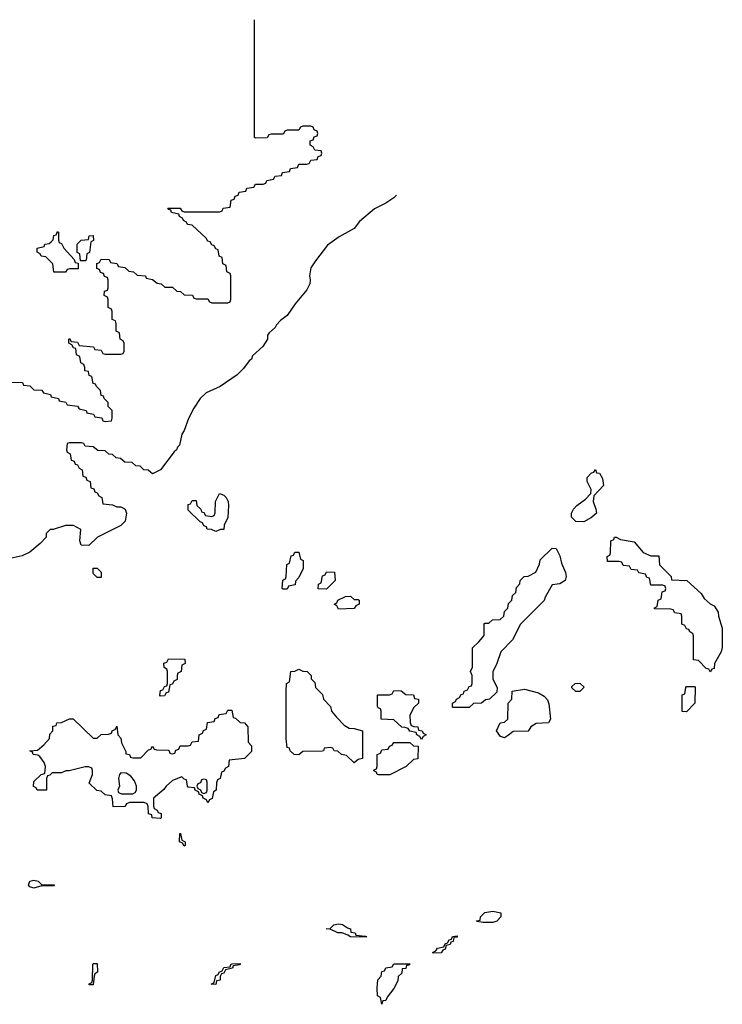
# Model space of a CAD drawing. Header units: inches. Extents: x 2228470 to 2445751, y 199914 to 300535.
# Tile 33 of 34: x 2442198 to 2445751, y 253908 to 258885. Entities that reach past the tile are written whole.
import ezdxf

# ---------------------------------------------------------------- set-up
doc = ezdxf.new("R2010")
doc.units = ezdxf.units.IN
doc.header["$MEASUREMENT"] = 0
doc.layers.add('C4245', color=7, linetype='Continuous')

msp = doc.modelspace()

# ---------------------------------------------------------------- linework, layer by layer
at = {"layer": 'C4245', "color": 6}
for points in [[(2442130, 257052), (2442211.6, 257051.6), (2442218, 257038), (2442250, 257034), (2442270, 257014), (2442310, 257012), (2442318, 256998), (2442354, 256990), (2442358, 256978), (2442394, 256970), (2442398, 256958), (2442431.6, 256951.6), (2442438, 256938), (2442490, 256932), (2442498, 256918), (2442534, 256910), (2442538, 256898), (2442571.6, 256891.6), (2442578, 256878), (2442612.7, 256872.7), (2442618, 256858), (2442630, 256854), (2442662, 256858), (2442666, 256870), (2442666, 256910), (2442646, 256930), (2442646, 256950), (2442626, 256970), (2442622, 256982), (2442610, 256986), (2442606, 257010), (2442586, 257030), (2442582, 257042), (2442570, 257046), (2442562, 257082), (2442550, 257086), (2442546, 257106), (2442528, 257110), (2442527.3, 257127.3), (2442522, 257142), (2442508, 257150), (2442502, 257182), (2442486, 257190), (2442482, 257222), (2442470, 257226), (2442462, 257242), (2442446, 257250), (2442446, 257270), (2442450, 257274), (2442458, 257258), (2442490, 257254), (2442498, 257238), (2442571.6, 257231.6), (2442578, 257218), (2442610, 257214), (2442618, 257198), (2442630, 257194), (2442710, 257194), (2442722, 257198), (2442726, 257210), (2442726, 257250), (2442722, 257262), (2442706, 257270), (2442702, 257302), (2442686, 257310), (2442686, 257350), (2442682, 257362), (2442666, 257370), (2442666, 257410), (2442662, 257422), (2442646, 257430), (2442646, 257470), (2442642, 257482), (2442626, 257490), (2442627.3, 257512.7), (2442642, 257518), (2442646, 257530), (2442646, 257570), (2442642, 257582), (2442627.3, 257587.3), (2442622, 257602), (2442607.3, 257607.3), (2442602, 257622), (2442587.3, 257627.3), (2442587.3, 257652.7), (2442602, 257658), (2442610, 257674), (2442650, 257672), (2442658, 257658), (2442690, 257652), (2442698, 257638), (2442730, 257632), (2442750, 257614), (2442774, 257610), (2442792.7, 257592.7), (2442834, 257590), (2442838, 257578), (2442870, 257572), (2442892.7, 257552.7), (2442914, 257550), (2442932.7, 257532.7), (2442970, 257532), (2442992.7, 257512.7), (2443011.6, 257511.6), (2443030, 257494), (2443071.6, 257491.6), (2443078, 257478), (2443090, 257474), (2443150, 257474), (2443158, 257458), (2443170, 257454), (2443250, 257454), (2443262, 257458), (2443266, 257470), (2443266, 257590), (2443262, 257602), (2443246, 257610), (2443242, 257642), (2443226, 257650), (2443222, 257682), (2443206, 257690), (2443202, 257722), (2443190, 257726), (2443182, 257742), (2443170, 257746), (2443162, 257762), (2443150, 257766), (2443140.4, 257780.4), (2443070, 257846), (2443046, 257850), (2443042, 257862), (2443026, 257870), (2443022, 257882), (2443006, 257890), (2443002, 257902), (2442966, 257910), (2442962, 257922), (2442950, 257926), (2442947.3, 257932.7), (2443010, 257932), (2443018, 257918), (2443030, 257914), (2443210, 257914), (2443222, 257918), (2443227.3, 257932.7), (2443262, 257938), (2443267.3, 257972.7), (2443282, 257978), (2443287.3, 257992.7), (2443302, 257998), (2443307.3, 258012.7), (2443342, 258018), (2443347.3, 258032.7), (2443382, 258038), (2443390, 258054), (2443430, 258054), (2443442, 258058), (2443447.3, 258072.7), (2443482, 258078), (2443490, 258094), (2443522, 258098), (2443527.3, 258112.7), (2443562, 258118), (2443567.3, 258132.7), (2443602, 258138), (2443610, 258154), (2443650, 258154), (2443662, 258158), (2443670, 258174), (2443702, 258178), (2443707.3, 258192.7), (2443722, 258198), (2443726, 258210), (2443722, 258222), (2443690, 258226), (2443682, 258242), (2443666, 258250), (2443667.3, 258272.7), (2443682, 258278), (2443687.3, 258292.7), (2443702, 258298), (2443706, 258310), (2443702, 258322), (2443687.3, 258327.3), (2443682, 258342), (2443670, 258346), (2443630, 258346), (2443618, 258342), (2443610, 258326), (2443550, 258326), (2443538, 258322), (2443530, 258306), (2443470, 258306), (2443458, 258302), (2443450, 258288), (2443390, 258286), (2443386, 258290), (2443386, 258884.8)], [(2444103, 257998.1), (2444090, 257984), (2444050, 257957.2), (2443992, 257928), (2443915.9, 257864.1), (2443890, 257829.6), (2443813, 257787), (2443755.2, 257744.8), (2443693.4, 257666.6), (2443670.8, 257630), (2443662.8, 257590), (2443667.3, 257570), (2443664.9, 257550), (2443650, 257519), (2443590.7, 257449.3), (2443550.7, 257390), (2443516.3, 257363.7), (2443496.8, 257343.2), (2443490, 257329.2), (2443458.8, 257301.2), (2443451, 257290), (2443450.7, 257270), (2443427.1, 257232.9), (2443374.8, 257185.2), (2443370, 257169), (2443358.8, 257161.2), (2443330, 257122), (2443298, 257090), (2443212, 257030), (2443141.4, 256998.6), (2443110.7, 256969.3), (2443078, 256922), (2443050.9, 256869.1), (2443030, 256808), (2443018, 256790), (2443005.4, 256734.6), (2442995.3, 256724.7), (2442990.8, 256710), (2442978.8, 256701.2), (2442910, 256609.2), (2442868.8, 256588.9), (2442847.3, 256607.3), (2442826, 256610), (2442807.3, 256627.3), (2442786, 256630), (2442767.3, 256647.3), (2442730, 256648), (2442707.3, 256667.3), (2442686, 256670), (2442667.3, 256687.3), (2442648.4, 256688.4), (2442630, 256706), (2442592.7, 256707.3), (2442570, 256726), (2442528.4, 256728.4), (2442522, 256742), (2442510, 256746), (2442450, 256746), (2442438, 256742), (2442434, 256710), (2442438, 256698), (2442454, 256690), (2442458, 256658), (2442472.7, 256652.7), (2442478, 256638), (2442490, 256634), (2442498, 256618), (2442514, 256610), (2442518, 256578), (2442532.7, 256572.7), (2442538, 256558), (2442554, 256550), (2442558, 256518), (2442572.7, 256512.7), (2442578, 256498), (2442590, 256494), (2442598, 256478), (2442614, 256470), (2442618, 256438), (2442667.3, 256432.7), (2442690, 256422), (2442710, 256422), (2442731.2, 256411.1), (2442738, 256390), (2442732, 256350), (2442710, 256328.7), (2442591.2, 256268.9), (2442547.3, 256227.3), (2442509.4, 256229.4), (2442502, 256250), (2442507.3, 256307.3), (2442470, 256328.7), (2442430, 256328.7), (2442368, 256308), (2442352, 256308), (2442332, 256288), (2442331.3, 256270), (2442302, 256238), (2442250, 256194), (2442210, 256174), (2442150, 256162)]]:
    msp.add_lwpolyline(points, dxfattribs=at)
for points in [[(2442370, 257608), (2442366, 257650), (2442330, 257686), (2442306, 257690), (2442302, 257702), (2442286, 257710), (2442286, 257730), (2442322, 257738), (2442326, 257750), (2442347.3, 257752.7), (2442358, 257762), (2442368, 257772), (2442370, 257794), (2442382, 257798), (2442390, 257814), (2442394, 257810), (2442394, 257770), (2442398, 257758), (2442410, 257754), (2442422, 257730), (2442472.7, 257672.7), (2442478, 257658), (2442494, 257654), (2442494, 257626), (2442450, 257626), (2442438, 257622), (2442430, 257608)], [(2442506, 257666), (2442502, 257702), (2442488, 257708), (2442488.7, 257750), (2442509.3, 257770.7), (2442546, 257774), (2442550, 257792), (2442570, 257794), (2442571.2, 257768.9), (2442558, 257762), (2442551.6, 257708.4), (2442538, 257702), (2442534, 257670), (2442530, 257666)], [(2445050, 256346), (2445010, 256348), (2444988, 256370), (2444988.7, 256390), (2444998, 256410), (2445015.3, 256430), (2445058.6, 256461.4), (2445086, 256490), (2445088, 256510), (2445068, 256550), (2445068, 256570), (2445090, 256594), (2445102, 256598), (2445110, 256612), (2445114, 256594), (2445130, 256592), (2445145.4, 256565.4), (2445150.8, 256530), (2445102, 256478), (2445098, 256450), (2445112, 256410), (2445114, 256390), (2445090, 256368)], [(2443190, 256298), (2443167.3, 256307.3), (2443146, 256310), (2443142, 256322), (2443130, 256326), (2443122, 256342), (2443110, 256346), (2443050, 256406), (2443050, 256434), (2443062, 256438), (2443070, 256454), (2443090, 256454), (2443094, 256430), (2443114, 256410), (2443118, 256398), (2443130, 256394), (2443138, 256378), (2443170, 256374), (2443182, 256378), (2443187.3, 256392.7), (2443188.7, 256450), (2443208.7, 256490), (2443230, 256482), (2443242, 256470), (2443252, 256450), (2443254, 256430), (2443251.2, 256368.9), (2443232, 256330), (2443230, 256308), (2443212.7, 256307.3)], [(2445390, 256174), (2445430, 256174), (2445434, 256130), (2445492, 256070), (2445494, 256054), (2445570.9, 256050.9), (2445643.6, 255983.6), (2445659.6, 255959.6), (2445690, 255932), (2445710, 255922), (2445730.6, 255890.6), (2445731, 255870), (2445750.8, 255810), (2445750.9, 255710.9), (2445744.7, 255690), (2445712, 255630), (2445710, 255606), (2445698, 255602), (2445690, 255588), (2445682, 255602), (2445670, 255606), (2445630, 255646), (2445606, 255650), (2445606, 255770), (2445602, 255782), (2445586, 255790), (2445582, 255802), (2445570, 255806), (2445562, 255822), (2445546, 255830), (2445546, 255870), (2445542, 255882), (2445510, 255886), (2445502, 255902), (2445490, 255906), (2445407.3, 255907.3), (2445407.3, 255912.7), (2445422, 255918), (2445426, 255950), (2445442, 255958), (2445447.3, 255992.7), (2445462, 255998), (2445466, 256010), (2445462, 256022), (2445450, 256026), (2445390, 256026), (2445382, 256062), (2445370, 256066), (2445362, 256082), (2445328.4, 256088.4), (2445322, 256102), (2445290, 256106), (2445282, 256122), (2445250, 256126), (2445242, 256142), (2445230, 256146), (2445170, 256146), (2445168.4, 256171.6), (2445182, 256178), (2445186, 256190), (2445188, 256250), (2445202, 256258), (2445206, 256270), (2445214, 256270), (2445236.9, 256256.9), (2445305.4, 256245.4), (2445351.2, 256191.1)], [(2444390, 255408), (2444386, 255410), (2444386, 255430), (2444402, 255438), (2444406, 255450), (2444422, 255458), (2444430, 255474), (2444442, 255478), (2444446, 255490), (2444462, 255498), (2444470, 255514), (2444482, 255518), (2444486, 255530), (2444486, 255570), (2444478, 255590), (2444487.3, 255612.7), (2444488, 255710), (2444520.4, 255739.6), (2444547.3, 255772.7), (2444546, 255830), (2444550, 255834), (2444570, 255834), (2444588.8, 255851.1), (2444627.3, 255852.7), (2444646, 255870), (2444650, 255894), (2444666, 255910), (2444670, 255934), (2444686, 255950), (2444690, 255974), (2444706, 255990), (2444710, 256014), (2444727.3, 256032.7), (2444728, 256050), (2444749.1, 256070.9), (2444770, 256072), (2444808.4, 256091.6), (2444827.3, 256132.7), (2444830, 256154), (2444890, 256214), (2444910, 256212), (2444930, 256174), (2444938, 256138), (2444957.3, 256090), (2444962, 256070), (2444956, 256050), (2444930, 256032.7), (2444890, 256028), (2444854.8, 255965.2), (2444850.5, 255949.5), (2444730.7, 255829.3), (2444690.5, 255749.5), (2444631.3, 255690), (2444611, 255630), (2444590.9, 255589.1), (2444591, 255551), (2444612, 255510), (2444610, 255486), (2444574, 255450), (2444552.7, 255447.3), (2444534, 255430), (2444492, 255428), (2444470, 255408.7)], [(2443530, 256006), (2443526, 256010), (2443528.4, 256051.6), (2443542, 256058), (2443546, 256070), (2443548.4, 256131.6), (2443562, 256138), (2443570, 256174), (2443582, 256178), (2443590, 256194), (2443610, 256194), (2443618, 256158), (2443631.2, 256151.1), (2443631.3, 256110), (2443610, 256066), (2443592.7, 256047.3), (2443591.2, 256028.9), (2443558, 256022), (2443550, 256006)], [(2442590, 256066), (2442570, 256086), (2442570, 256112), (2442590, 256112), (2442610, 256092), (2442610, 256066)], [(2443750, 256006), (2443707.3, 256007.3), (2443708.4, 256031.6), (2443722, 256038), (2443730, 256074), (2443742, 256078), (2443750, 256094), (2443790, 256092), (2443794, 256050)], [(2443890, 255954), (2443910, 255954), (2443914, 255950), (2443914, 255930), (2443898, 255922), (2443890, 255908), (2443810, 255906), (2443802, 255922), (2443788, 255930), (2443802, 255938), (2443806, 255950), (2443846, 255970), (2443871.3, 255971.3)], [(2442910, 255466), (2442906, 255470), (2442910, 255494), (2442922, 255498), (2442930, 255514), (2442942, 255518), (2442946, 255530), (2442946, 255590), (2442942, 255602), (2442928, 255610), (2442927.3, 255632.7), (2442942, 255638), (2442950, 255654), (2443032.7, 255652.7), (2443034, 255630), (2443018, 255622), (2443014, 255590), (2442998, 255582), (2442994, 255570), (2442994, 255550), (2442978, 255542), (2442970, 255526), (2442958, 255522), (2442950, 255486), (2442938, 255482), (2442930, 255468)], [(2443890, 255128), (2443850, 255166), (2443826, 255170), (2443807.3, 255187.3), (2443788.4, 255188.4), (2443782, 255202), (2443770, 255206), (2443738, 255202), (2443734, 255190), (2443727.3, 255187.3), (2443630, 255186), (2443610, 255168.7), (2443586, 255170), (2443566, 255190), (2443562, 255202), (2443550, 255206), (2443546, 255250), (2443546, 255490), (2443548, 255530), (2443562, 255538), (2443569.1, 255590.9), (2443590, 255592), (2443610, 255602), (2443630, 255592), (2443652, 255590), (2443672, 255570), (2443672.7, 255552.7), (2443690, 255534), (2443694, 255510), (2443730, 255474), (2443734, 255450), (2443770, 255414), (2443774, 255390), (2443799.6, 255359.6), (2443839.6, 255319.6), (2443863.6, 255303.6), (2443890, 255302), (2443932, 255290), (2443932, 255150), (2443910, 255146)], [(2445010, 255488.7), (2444990, 255508), (2444990, 255514), (2445006, 255530), (2445030, 255532), (2445051.6, 255511.6), (2445030, 255488.7)], [(2445570, 255386), (2445548.4, 255388.4), (2445548.4, 255471.6), (2445562, 255478), (2445566, 255510), (2445570, 255514), (2445610, 255514), (2445614, 255510), (2445612, 255430)], [(2444230, 255246), (2444222, 255262), (2444206, 255270), (2444202, 255282), (2444170, 255288), (2444162, 255302), (2444147.3, 255307.3), (2444130, 255308), (2444090, 255346), (2444026, 255350), (2444026, 255390), (2444022, 255402), (2444010, 255406), (2444007.3, 255412.7), (2444007.3, 255472.7), (2444067.3, 255472.7), (2444082, 255478), (2444090, 255494), (2444127.3, 255492.7), (2444150, 255474), (2444190, 255472), (2444194, 255454), (2444214, 255450), (2444214, 255430), (2444191.3, 255408.7), (2444171.3, 255370), (2444172, 255332), (2444178, 255318), (2444191.6, 255311.6), (2444212, 255310), (2444214, 255294), (2444234, 255290), (2444238, 255278), (2444254, 255270), (2444238, 255262)], [(2444650, 255255.3), (2444630, 255262), (2444609.2, 255290), (2444628, 255330), (2444650, 255334), (2444666, 255350), (2444668, 255430), (2444686, 255450), (2444688, 255490), (2444750, 255501), (2444822, 255482), (2444850, 255466), (2444867.5, 255447.5), (2444873.7, 255426.3), (2444882, 255350), (2444872, 255330), (2444810, 255328), (2444782, 255310), (2444770, 255288), (2444692.7, 255287.3), (2444670, 255268)], [(2443150, 254926), (2443142, 254942), (2443126, 254950), (2443122, 254962), (2443106, 254970), (2443102, 254982), (2443086, 254990), (2443082, 255002), (2443050, 255006), (2443046, 255010), (2443042, 255042), (2443030, 255046), (2443018, 255058), (2442970, 255039), (2442938, 255010), (2442926.8, 254993.2), (2442874, 254950), (2442874, 254910), (2442878, 254898), (2442894, 254890), (2442898, 254878), (2442912.7, 254872.7), (2442914, 254850), (2442910, 254848), (2442868, 254850), (2442866, 254866), (2442848.7, 254870), (2442847.3, 254907.3), (2442842, 254922), (2442827.3, 254927.3), (2442752.7, 254927.3), (2442738, 254922), (2442730, 254908), (2442670, 254906), (2442667.3, 254947.3), (2442662, 254962), (2442630, 254966), (2442610, 254986), (2442588.4, 254988.4), (2442550, 255026), (2442566, 255070), (2442566, 255090), (2442562, 255102), (2442548, 255108), (2442528.4, 255108.4), (2442448.7, 255088.7), (2442431.3, 255088.7), (2442410, 255078), (2442362, 255078), (2442350, 255066), (2442338, 255062), (2442334, 255050), (2442334, 254990), (2442286, 254990), (2442282, 255002), (2442268.7, 255008.7), (2442270, 255034), (2442306, 255070), (2442326, 255074), (2442328.7, 255110), (2442322, 255130), (2442300.4, 255160.4), (2442290, 255168), (2442266, 255170), (2442262, 255182), (2442249, 255190), (2442287.3, 255192.7), (2442320.2, 255219.8), (2442348.7, 255251.3), (2442350, 255274), (2442366, 255290), (2442366, 255314), (2442382, 255318), (2442386, 255330), (2442410, 255332), (2442450, 255351.3), (2442468.8, 255351.1), (2442570, 255254), (2442590, 255254), (2442610, 255272), (2442647.3, 255272.7), (2442662, 255278), (2442666, 255290), (2442682, 255298), (2442690, 255314), (2442694, 255270), (2442710, 255254), (2442712, 255230), (2442734, 255186), (2442734, 255174), (2442754, 255170), (2442758, 255158), (2442770, 255154), (2442810, 255154), (2442850, 255194), (2442862, 255198), (2442870, 255212), (2442878, 255198), (2442890, 255194), (2442952, 255192), (2442958, 255178), (2442970, 255174), (2442982, 255178), (2442987.3, 255192.7), (2443002, 255198), (2443010, 255214), (2443050, 255214), (2443062, 255218), (2443070, 255234), (2443102, 255238), (2443106, 255270), (2443122, 255278), (2443127.3, 255292.7), (2443142, 255298), (2443147.3, 255332.7), (2443182, 255338), (2443187.3, 255352.7), (2443202, 255358), (2443207.3, 255372.7), (2443242, 255378), (2443250, 255394), (2443270, 255394), (2443278, 255358), (2443290, 255354), (2443312.7, 255332.7), (2443334, 255330), (2443352, 255310), (2443352.7, 255232.7), (2443370, 255214), (2443370, 255186), (2443334, 255150), (2443258, 255142), (2443254, 255110), (2443238, 255102), (2443230, 255086), (2443218, 255082), (2443212, 255050), (2443198, 255042), (2443192.7, 255027.3), (2443192, 254990), (2443178, 254982), (2443171.6, 254948.4), (2443158, 254942)], [(2444012.7, 255067.3), (2444006, 255070), (2444002, 255082), (2443988.4, 255088.4), (2443990, 255094), (2444002, 255098), (2444006, 255110), (2444006, 255170), (2444022, 255178), (2444030, 255194), (2444062, 255198), (2444067.3, 255212.7), (2444082, 255218), (2444090, 255232), (2444170, 255232), (2444190, 255214), (2444212.7, 255212.7), (2444211.2, 255148.9), (2444190, 255146), (2444152, 255110), (2444070, 255068.7)], [(2442710, 255078), (2442702, 255070), (2442698, 255050), (2442702, 255010), (2442694, 254990), (2442698, 254978), (2442712, 254972), (2442770, 254971.3), (2442782, 254978), (2442788.8, 254991.1), (2442789, 255010), (2442778, 255038), (2442760.4, 255060.4), (2442736.4, 255076.4)], [(2443130, 255046), (2443118, 255042), (2443112.7, 255027.3), (2443098, 255022), (2443094, 255010), (2443098, 254998), (2443112.7, 254992.7), (2443118, 254978), (2443130, 254974), (2443142, 254978), (2443146, 254990), (2443146, 255030), (2443142, 255042)], [(2443030, 254708), (2443022, 254722), (2443006, 254730), (2443008, 254772), (2443011.2, 254771.1), (2443018, 254738), (2443034, 254730), (2443034, 254710)], [(2442310, 254512), (2442370, 254512), (2442374, 254510), (2442370, 254506), (2442310, 254506), (2442270, 254495.3), (2442250, 254502), (2442242, 254510), (2442248.8, 254531.1), (2442270, 254536), (2442292, 254530)], [(2444542, 254322), (2444510, 254326), (2444508, 254330), (2444526, 254334), (2444528, 254350), (2444550, 254372), (2444590, 254378), (2444631.3, 254370), (2444631.3, 254350), (2444610, 254328.7), (2444590, 254322)], [(2443950, 254248), (2443870, 254248.7), (2443858, 254258), (2443828.7, 254268.7), (2443806, 254270), (2443767.3, 254287.3), (2443748, 254290), (2443768, 254292), (2443786, 254310), (2443810, 254314.8), (2443830, 254310.8), (2443854.8, 254294.8), (2443871.3, 254290), (2443872.7, 254272.7), (2443894, 254270), (2443898, 254258), (2443947.3, 254252.7), (2443951, 254251)], [(2444290, 254166), (2444286, 254170), (2444302, 254178), (2444310, 254192), (2444342, 254198), (2444350, 254214), (2444362, 254218), (2444370, 254234), (2444382, 254238), (2444386, 254250), (2444410, 254254), (2444410, 254248), (2444394, 254246), (2444390, 254226), (2444378, 254222), (2444374, 254210), (2444354, 254206), (2444350, 254186), (2444338, 254182), (2444330, 254168)], [(2442550, 254006), (2442548.8, 254011.1), (2442562, 254018), (2442566, 254030), (2442568, 254110), (2442570, 254114), (2442590, 254114), (2442591.3, 254070), (2442578, 254062), (2442574, 254050), (2442570, 254006)], [(2443190, 254008.7), (2443166, 254010), (2443182, 254018), (2443190, 254054), (2443202, 254058), (2443206, 254070), (2443222, 254078), (2443230, 254094), (2443262, 254098), (2443266, 254110), (2443272.7, 254112.7), (2443314, 254114), (2443310, 254108), (2443278, 254102), (2443274, 254090), (2443238, 254082), (2443230, 254066), (2443218, 254062), (2443212, 254048), (2443211.3, 254030), (2443194, 254026)], [(2444030, 253908), (2444022, 253942), (2444008, 253950), (2444006, 253990), (2444008.4, 254031.6), (2444026, 254050), (2444030, 254074), (2444042, 254078), (2444050, 254092), (2444082, 254098), (2444090, 254112), (2444172.7, 254112.7), (2444166, 254106), (2444154, 254106), (2444150, 254088.7), (2444132.7, 254087.3), (2444130, 254066), (2444112, 254048), (2444110, 254026), (2444090, 253988), (2444056, 253944), (2444050, 253928), (2444034, 253926)]]:
    msp.add_lwpolyline(points, close=True, dxfattribs=at)

doc.saveas('drawing.dxf')
